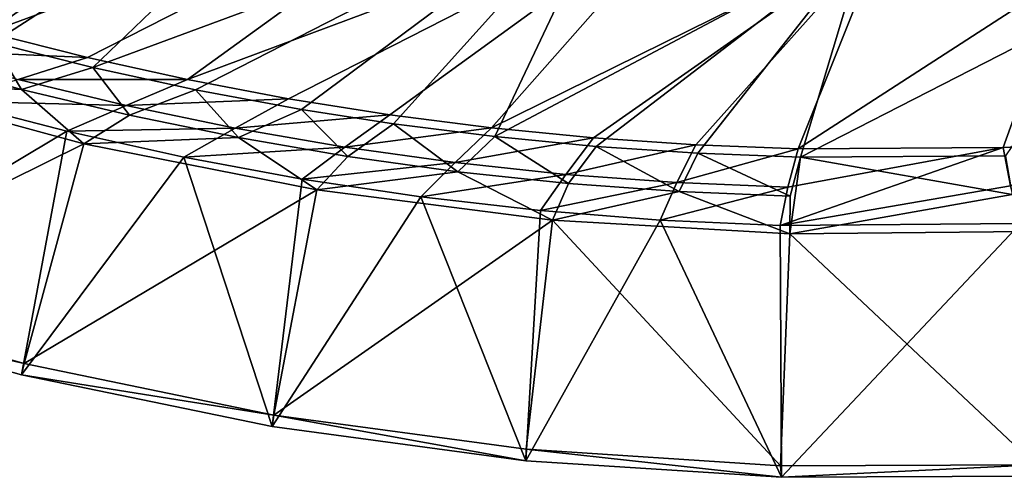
# Model space of a CAD drawing. Header units: metres. Extents: x -1501 to 0, y -1015 to 0.
# Tile 56 of 110: x -766 to -510, y -1015 to -895. Entities that reach past the tile are written whole.
import ezdxf

# ---------------------------------------------------------------- set-up
doc = ezdxf.new("R2010")
doc.units = ezdxf.units.M

msp = doc.modelspace()

# ---------------------------------------------------------------- linework, layer by layer
at = {"layer": 'None'}
for points in [[(-680.171204, -831.849976, -60), (-800.303284, -891.409485, -60), (-774.590454, -898.696594, -60)], [(-634.211792, -846.890869, -60), (-680.171204, -831.849976, -60), (-774.590454, -898.696594, -60)], [(-773.296082, -901.310303, -63), (-798.94989, -894.112671, -63), (-673.476257, -836.885864, -63)], [(-747.32605, -907.775696, -63), (-773.296082, -901.310303, -63), (-673.476257, -836.885864, -63)], [(-747.32605, -907.775696, -63), (-673.476257, -836.885864, -63), (-609.920959, -856.970642, -63)], [(-634.211792, -846.890869, -60), (-774.590454, -898.696594, -60), (-748.672607, -905.217102, -60)], [(-722.572571, -910.965149, -60), (-634.211792, -846.890869, -60), (-748.672607, -905.217102, -60)], [(-587.836914, -860.597473, -60), (-634.211792, -846.890869, -60), (-722.572571, -910.965149, -60)], [(-720.572876, -913.591248, -63), (-747.32605, -907.775696, -63), (-609.920959, -856.970642, -63)], [(-609.920959, -856.970642, -63), (-692.886475, -918.72467, -63), (-720.572876, -913.591248, -63)], [(-668.968384, -922.446411, -63), (-692.886475, -918.72467, -63), (-609.920959, -856.970642, -63)], [(-642.551819, -925.799255, -63), (-668.968384, -922.446411, -63), (-609.920959, -856.970642, -63)], [(-642.551819, -925.799255, -63), (-609.920959, -856.970642, -63), (-545.818115, -874.461914, -63)], [(-696.313354, -915.935669, -60), (-587.836914, -860.597473, -60), (-722.572571, -910.965149, -60)], [(-696.313354, -915.935669, -60), (-669.918152, -920.12439, -60), (-587.836914, -860.597473, -60)], [(-669.918152, -920.12439, -60), (-643.410217, -923.527527, -60), (-587.836914, -860.597473, -60)], [(-587.836914, -860.597473, -60), (-643.410217, -923.527527, -60), (-541.085449, -872.958313, -60)], [(-643.410217, -923.527527, -60), (-616.812927, -926.142029, -60), (-541.085449, -872.958313, -60)], [(-616.084656, -928.369446, -63), (-642.551819, -925.799255, -63), (-545.818115, -874.461914, -63)], [(-541.085449, -872.958313, -60), (-616.812927, -926.142029, -60), (-590.149719, -927.965759, -60)], [(-545.818115, -874.461914, -63), (-589.622803, -930.156372, -63), (-616.084656, -928.369446, -63)], [(-541.085449, -872.958313, -60), (-590.149719, -927.965759, -60), (-563.444092, -928.996948, -60)], [(-562.839783, -931.172668, -63), (-589.622803, -930.156372, -63), (-545.818115, -874.461914, -63)], [(-493.996246, -883.963135, -60), (-541.085449, -872.958313, -60), (-563.444092, -928.996948, -60)], [(-481.331787, -889.344055, -63), (-562.839783, -931.172668, -63), (-545.818115, -874.461914, -63)], [(-563.444092, -928.996948, -60), (-509.999939, -928.678955, -60), (-493.996246, -883.963135, -60)], [(-509.999939, -928.678955, -60), (-483.308502, -927.330078, -60), (-493.996246, -883.963135, -60)], [(-481.331787, -889.344055, -63), (-509.45929, -930.829407, -63), (-562.839783, -931.172668, -63)], [(-748.672607, -905.217102, -60), (-774.590454, -898.696594, -60), (-794.742432, -903.19574, -29.89233)], [(-748.672607, -905.217102, -60), (-794.742432, -903.19574, -29.89233), (-766.780884, -910.90509, -29.886183)], [(-765.853516, -913.510681, -32.494606), (-793.776733, -905.875732, -32.492535), (-773.296082, -901.310303, -63)], [(-765.853516, -913.510681, -32.494606), (-773.296082, -901.310303, -63), (-747.32605, -907.775696, -63)], [(-722.572571, -910.965149, -60), (-748.672607, -905.217102, -60), (-766.780884, -910.90509, -29.886183)], [(-809.400879, -911.465393, -3), (-793.776733, -905.875732, -32.492535), (-765.853516, -913.510681, -32.494606)], [(-737.700256, -920.244446, -32.492424), (-765.853516, -913.510681, -32.494606), (-747.32605, -907.775696, -63)], [(-747.32605, -907.775696, -63), (-720.572876, -913.591248, -63), (-737.700256, -920.244446, -32.492424)], [(-766.780884, -910.90509, -29.886183), (-784.425537, -916.529419), (-738.582581, -917.703125, -29.880033)], [(-722.572571, -910.965149, -60), (-766.780884, -910.90509, -29.886183), (-738.582581, -917.703125, -29.880033)], [(-696.313354, -915.935669, -60), (-722.572571, -910.965149, -60), (-738.582581, -917.703125, -29.880033)], [(-749.629456, -927.651062, -3), (-829.095459, -967.064697, -3), (-809.400879, -911.465393, -3)], [(-749.629456, -927.651062, -3), (-809.400879, -911.465393, -3), (-765.853516, -913.510681, -32.494606)], [(-749.629456, -927.651062, -3), (-765.853516, -913.510681, -32.494606), (-737.700256, -920.244446, -32.492424)], [(-696.313354, -915.935669, -60), (-738.582581, -917.703125, -29.880033), (-710.177429, -923.58252, -29.873886)], [(-720.572876, -913.591248, -63), (-709.345154, -926.068604, -32.487545), (-737.700256, -920.244446, -32.492424)], [(-720.572876, -913.591248, -63), (-692.886475, -918.72467, -63), (-709.345154, -926.068604, -32.487545)], [(-669.918152, -920.12439, -60), (-696.313354, -915.935669, -60), (-710.177429, -923.58252, -29.873886)], [(-830.201904, -969.861023), (-754.103943, -924.373962), (-784.425537, -916.529419)], [(-784.425537, -916.529419), (-754.103943, -924.373962), (-738.582581, -917.703125, -29.880033)], [(-738.582581, -917.703125, -29.880033), (-754.103943, -924.373962), (-710.177429, -923.58252, -29.873886)], [(-709.345154, -926.068604, -32.487545), (-749.629456, -927.651062, -3), (-737.700256, -920.244446, -32.492424)], [(-669.918152, -920.12439, -60), (-710.177429, -923.58252, -29.873886), (-681.595459, -928.536987, -29.867739)], [(-692.886475, -918.72467, -63), (-680.816467, -930.974854, -32.481533), (-709.345154, -926.068604, -32.487545)], [(-680.816467, -930.974854, -32.481533), (-692.886475, -918.72467, -63), (-668.968384, -922.446411, -63)], [(-643.410217, -923.527527, -60), (-669.918152, -920.12439, -60), (-681.595459, -928.536987, -29.867739)], [(-754.103943, -924.373962), (-723.52771, -931.158752), (-710.177429, -923.58252, -29.873886)], [(-710.177429, -923.58252, -29.873886), (-723.52771, -931.158752), (-681.595459, -928.536987, -29.867739)], [(-643.410217, -923.527527, -60), (-681.595459, -928.536987, -29.867739), (-652.867004, -932.561218, -29.861591)], [(-652.142883, -934.955688, -32.475628), (-680.816467, -930.974854, -32.481533), (-668.968384, -922.446411, -63)], [(-668.968384, -922.446411, -63), (-642.551819, -925.799255, -63), (-652.142883, -934.955688, -32.475628)], [(-616.812927, -926.142029, -60), (-643.410217, -923.527527, -60), (-652.867004, -932.561218, -29.861591)], [(-830.201904, -969.861023), (-765.920654, -987.844177), (-754.103943, -924.373962)], [(-765.920654, -987.844177), (-723.52771, -931.158752), (-754.103943, -924.373962)], [(-688.888489, -939.697998, -3), (-749.629456, -927.651062, -3), (-709.345154, -926.068604, -32.487545)], [(-680.816467, -930.974854, -32.481533), (-688.888489, -939.697998, -3), (-709.345154, -926.068604, -32.487545)], [(-616.812927, -926.142029, -60), (-652.867004, -932.561218, -29.861591), (-624.022522, -935.650879, -29.855442)], [(-642.551819, -925.799255, -63), (-623.354675, -938.007996, -32.469757), (-652.142883, -934.955688, -32.475628)], [(-642.551819, -925.799255, -63), (-616.084656, -928.369446, -63), (-623.354675, -938.007996, -32.469757)], [(-590.149719, -927.965759, -60), (-616.812927, -926.142029, -60), (-624.022522, -935.650879, -29.855442)], [(-765.145264, -984.945251, -3), (-829.095459, -967.064697, -3), (-749.629456, -927.651062, -3)], [(-688.888489, -939.697998, -3), (-765.145264, -984.945251, -3), (-749.629456, -927.651062, -3)], [(-723.52771, -931.158752), (-692.734009, -936.875549), (-681.595459, -928.536987, -29.867739)], [(-681.595459, -928.536987, -29.867739), (-692.734009, -936.875549), (-652.867004, -932.561218, -29.861591)], [(-590.149719, -927.965759, -60), (-624.022522, -935.650879, -29.855442), (-595.092468, -937.802673, -29.849295)], [(-616.084656, -928.369446, -63), (-594.482849, -940.129517, -32.463505), (-623.354675, -938.007996, -32.469757)], [(-616.084656, -928.369446, -63), (-589.622803, -930.156372, -63), (-594.482849, -940.129517, -32.463505)], [(-563.444092, -928.996948, -60), (-590.149719, -927.965759, -60), (-595.092468, -937.802673, -29.849295)], [(-566.107666, -939.014343, -29.843147), (-568.132263, -948.943848), (-509.999939, -928.678955, -60)], [(-568.132263, -948.943848), (-508.096436, -938.612915, -29.830851), (-509.999939, -928.678955, -60)], [(-509.999939, -928.678955, -60), (-563.444092, -928.996948, -60), (-566.107666, -939.014343, -29.843147)], [(-509.999939, -928.678955, -60), (-508.096436, -938.612915, -29.830851), (-483.308502, -927.330078, -60)], [(-765.920654, -987.844177), (-700.547668, -1001.329041), (-723.52771, -931.158752)], [(-700.547668, -1001.329041), (-692.734009, -936.875549), (-723.52771, -931.158752)], [(-688.888489, -939.697998, -3), (-680.816467, -930.974854, -32.481533), (-652.142883, -934.955688, -32.475628)], [(-563.444092, -928.996948, -60), (-595.092468, -937.802673, -29.849295), (-566.107666, -939.014343, -29.843147)], [(-589.622803, -930.156372, -63), (-565.558228, -941.318176, -32.456455), (-594.482849, -940.129517, -32.463505)], [(-565.558228, -941.318176, -32.456455), (-589.622803, -930.156372, -63), (-562.839783, -931.172668, -63)], [(-565.645813, -951.168457, -3), (-562.839783, -931.172668, -63), (-507.671295, -940.892212, -32.438976)], [(-565.645813, -951.168457, -3), (-565.558228, -941.318176, -32.456455), (-562.839783, -931.172668, -63)], [(-507.671295, -940.892212, -32.438976), (-562.839783, -931.172668, -63), (-509.45929, -930.829407, -63)], [(-692.734009, -936.875549), (-661.76001, -941.517395), (-652.867004, -932.561218, -29.861591)], [(-652.867004, -932.561218, -29.861591), (-661.76001, -941.517395), (-624.022522, -935.650879, -29.855442)], [(-627.464111, -947.549438, -3), (-688.888489, -939.697998, -3), (-652.142883, -934.955688, -32.475628)], [(-661.76001, -941.517395), (-630.643188, -945.078735), (-624.022522, -935.650879, -29.855442)], [(-652.142883, -934.955688, -32.475628), (-623.354675, -938.007996, -32.469757), (-627.464111, -947.549438, -3)], [(-624.022522, -935.650879, -29.855442), (-630.643188, -945.078735), (-595.092468, -937.802673, -29.849295)], [(-692.734009, -936.875549), (-700.547668, -1001.329041), (-661.76001, -941.517395)], [(-630.643188, -945.078735), (-599.421387, -947.555237), (-595.092468, -937.802673, -29.849295)], [(-623.354675, -938.007996, -32.469757), (-594.482849, -940.129517, -32.463505), (-627.464111, -947.549438, -3)], [(-595.092468, -937.802673, -29.849295), (-599.421387, -947.555237), (-566.107666, -939.014343, -29.843147)], [(-599.421387, -947.555237), (-568.132263, -948.943848), (-566.107666, -939.014343, -29.843147)], [(-568.132263, -948.943848), (-505.503876, -948.452148), (-508.096436, -938.612915, -29.830851)], [(-700.111633, -998.360107, -3), (-765.145264, -984.945251, -3), (-688.888489, -939.697998, -3)], [(-700.547668, -1001.329041), (-634.397217, -1010.250732), (-661.76001, -941.517395)], [(-627.464111, -947.549438, -3), (-700.111633, -998.360107, -3), (-688.888489, -939.697998, -3)], [(-661.76001, -941.517395), (-634.397217, -1010.250732), (-630.643188, -945.078735)], [(-627.464111, -947.549438, -3), (-594.482849, -940.129517, -32.463505), (-565.645813, -951.168457, -3)], [(-594.482849, -940.129517, -32.463505), (-565.558228, -941.318176, -32.456455), (-565.645813, -951.168457, -3)], [(-503.724915, -950.537964, -3), (-565.645813, -951.168457, -3), (-507.671295, -940.892212, -32.438976)], [(-634.397217, -1010.250732), (-599.421387, -947.555237), (-630.643188, -945.078735)], [(-627.464111, -947.549438, -3), (-634.305847, -1007.244934, -3), (-700.111633, -998.360107, -3)], [(-634.397217, -1010.250732), (-567.787598, -1014.566345), (-599.421387, -947.555237)], [(-568.043213, -1011.557251, -3), (-634.305847, -1007.244934, -3), (-627.464111, -947.549438, -3)], [(-565.645813, -951.168457, -3), (-568.043213, -1011.557251, -3), (-627.464111, -947.549438, -3)], [(-567.787598, -1014.566345), (-568.132263, -948.943848), (-599.421387, -947.555237)], [(-568.132263, -948.943848), (-567.787598, -1014.566345), (-505.503876, -948.452148)], [(-567.787598, -1014.566345), (-501.038971, -1014.255188), (-505.503876, -948.452148)], [(-501.640961, -1011.276428, -3), (-568.043213, -1011.557251, -3), (-565.645813, -951.168457, -3)], [(-503.724915, -950.537964, -3), (-501.640961, -1011.276428, -3), (-565.645813, -951.168457, -3)], [(-829.095459, -967.064697, -45), (-765.145264, -984.945251, -45), (-830.201904, -969.861023, -45)], [(-829.095459, -967.064697, -3), (-765.145264, -984.945251, -3), (-829.095459, -967.064697, -45)], [(-765.145264, -984.945251, -3), (-765.145264, -984.945251, -45), (-829.095459, -967.064697, -45)], [(-765.920654, -987.844177), (-830.201904, -969.861023), (-765.920654, -987.844177, -45)], [(-830.201904, -969.861023), (-830.201904, -969.861023, -45), (-765.920654, -987.844177, -45)], [(-830.201904, -969.861023, -45), (-765.145264, -984.945251, -45), (-765.920654, -987.844177, -45)], [(-765.145264, -984.945251, -45), (-700.111633, -998.360107, -45), (-765.920654, -987.844177, -45)], [(-765.145264, -984.945251, -3), (-700.111633, -998.360107, -3), (-765.145264, -984.945251, -45)], [(-700.111633, -998.360107, -3), (-700.111633, -998.360107, -45), (-765.145264, -984.945251, -45)], [(-700.547668, -1001.329041), (-765.920654, -987.844177), (-700.547668, -1001.329041, -45)], [(-765.920654, -987.844177), (-765.920654, -987.844177, -45), (-700.547668, -1001.329041, -45)], [(-765.920654, -987.844177, -45), (-700.111633, -998.360107, -45), (-700.547668, -1001.329041, -45)], [(-700.111633, -998.360107, -45), (-634.397217, -1010.250732, -45), (-700.547668, -1001.329041, -45)], [(-700.111633, -998.360107, -3), (-634.305847, -1007.244934, -3), (-700.111633, -998.360107, -45)], [(-634.305847, -1007.244934, -3), (-634.305847, -1007.244934, -45), (-700.111633, -998.360107, -45)], [(-700.111633, -998.360107, -45), (-634.305847, -1007.244934, -45), (-634.397217, -1010.250732, -45)], [(-634.397217, -1010.250732), (-700.547668, -1001.329041), (-634.397217, -1010.250732, -45)], [(-700.547668, -1001.329041), (-700.547668, -1001.329041, -45), (-634.397217, -1010.250732, -45)], [(-634.305847, -1007.244934, -45), (-567.787598, -1014.566345, -45), (-634.397217, -1010.250732, -45)], [(-634.305847, -1007.244934, -3), (-568.043213, -1011.557251, -3), (-634.305847, -1007.244934, -45)], [(-568.043213, -1011.557251, -3), (-568.043213, -1011.557251, -45), (-634.305847, -1007.244934, -45)], [(-634.305847, -1007.244934, -45), (-568.043213, -1011.557251, -45), (-567.787598, -1014.566345, -45)], [(-567.787598, -1014.566345), (-634.397217, -1010.250732), (-567.787598, -1014.566345, -45)], [(-634.397217, -1010.250732), (-634.397217, -1010.250732, -45), (-567.787598, -1014.566345, -45)], [(-568.043213, -1011.557251, -3), (-501.640961, -1011.276428, -3), (-568.043213, -1011.557251, -45)], [(-501.640961, -1011.276428, -3), (-501.640961, -1011.276428, -45), (-568.043213, -1011.557251, -45)], [(-568.043213, -1011.557251, -45), (-501.640961, -1011.276428, -45), (-567.787598, -1014.566345, -45)], [(-567.787598, -1014.566345, -45), (-501.640961, -1011.276428, -45), (-501.038971, -1014.255188, -45)], [(-501.038971, -1014.255188), (-567.787598, -1014.566345), (-501.038971, -1014.255188, -45)], [(-567.787598, -1014.566345), (-567.787598, -1014.566345, -45), (-501.038971, -1014.255188, -45)]]:
    msp.add_3dface(points, dxfattribs=at)

doc.saveas('drawing.dxf')
